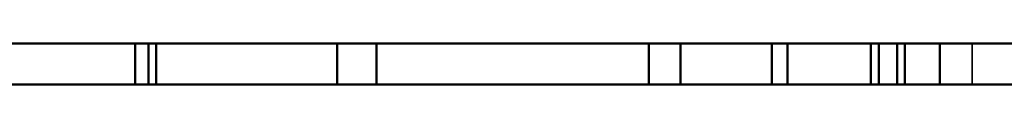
# Model space of a CAD drawing. Header units: millimetres. Extents: x -1106 to 8832, y -1538 to 1985.
# Tile 20 of 42: x 6160 to 6282, y 645 to 650. Entities that reach past the tile are written whole.
import ezdxf

# ---------------------------------------------------------------- set-up
doc = ezdxf.new("R2010")
doc.units = ezdxf.units.MM
doc.layers.add('Видимые тонкие (ГОСТ)', color=7, linetype='Continuous', lineweight=35)
doc.layers.add('Видимый контур (ГОСТ)', color=7, linetype='Continuous', lineweight=50)

msp = doc.modelspace()

# ---------------------------------------------------------------- linework, layer by layer
at = {"layer": 'Видимые тонкие (ГОСТ)'}
msp.add_line((6277.91, 650.14), (6277.91, 645.06), dxfattribs=at)
at = {"layer": 'Видимый контур (ГОСТ)'}
for p, q in [((6581.6, 650.14), (6070.55, 650.14)), ((6173.97, 650.14), (6173.97, 645.06)), ((6175.61, 650.14), (6175.61, 645.06)), ((6176.58, 645.06), (6176.58, 650.14)), ((6199.04, 650.14), (6199.04, 645.06)), ((6203.95, 645.06), (6203.95, 650.14)), ((6237.76, 650.14), (6237.76, 645.06)), ((6241.7, 645.06), (6241.7, 650.14)), ((6253.05, 650.14), (6253.05, 645.06)), ((6255, 650.14), (6255, 645.06)), ((6265.35, 650.14), (6265.35, 645.06)), ((6266.32, 645.06), (6266.32, 650.14)), ((6268.58, 650.14), (6268.58, 645.06)), ((6269.55, 645.06), (6269.55, 650.14)), ((6273.91, 645.06), (6273.91, 650.14)), ((6653.91, 645.06), (6057.91, 645.06))]:
    msp.add_line(p, q, dxfattribs=at)

doc.saveas('drawing.dxf')
